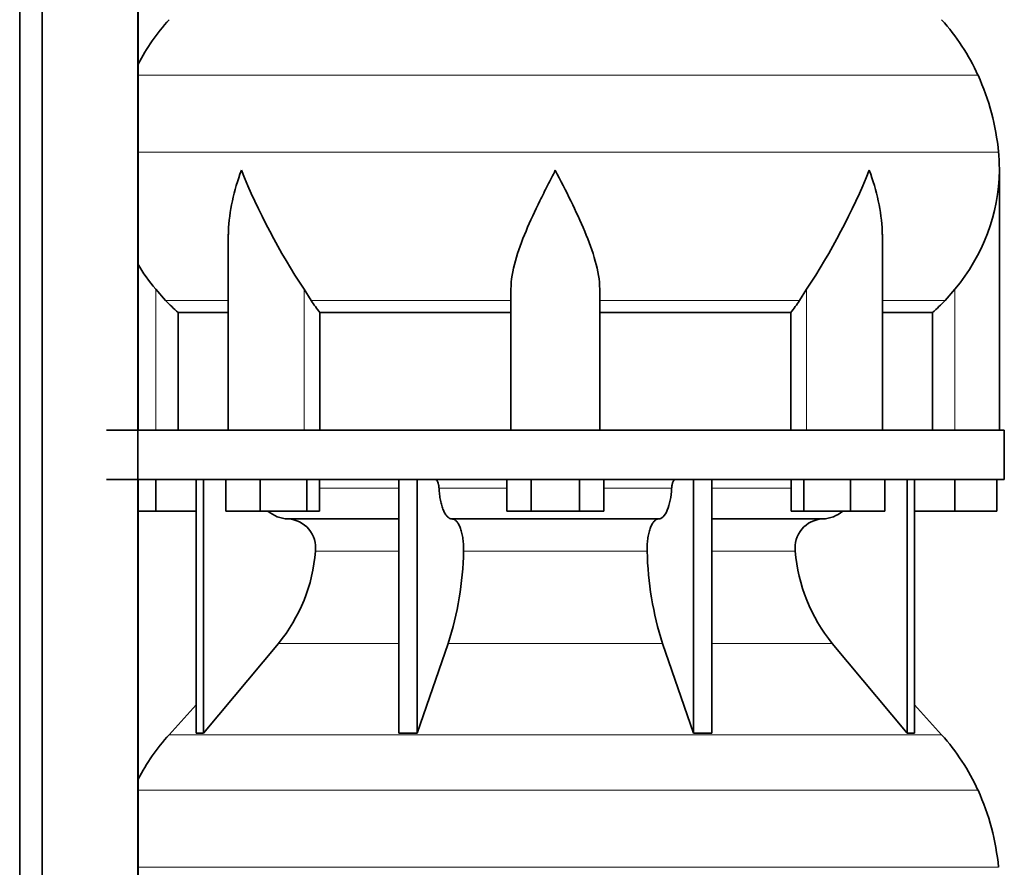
# Model space of a CAD drawing. Header units: millimetres. Extents: x 166 to 773, y -3911 to 2448.
# Tile 15 of 29: x 507 to 707, y -784 to -612. Entities that reach past the tile are written whole.
import ezdxf

# ---------------------------------------------------------------- set-up
doc = ezdxf.new("R2010")
doc.units = ezdxf.units.MM
doc.layers.add('LOW_134-19', color=7, linetype='Continuous')
doc.layers.add('VSI134_DIFFUSORE', color=7, linetype='Continuous')

# ---------------------------------------------------------------- blocks, each defined once
blk = doc.blocks.new('SE3')
at = {"layer": 'LOW_134-19', "color": 7, "linetype": 'Continuous', "lineweight": 35}
for p, q in [((507.09, -836.82), (507.09, 1934.68)), ((511.64, -836.82), (511.64, 1934.68)), ((531.03, 1934.68), (531.03, -836.82)), ((531.1, -560.32), (531.1, -695.32)), ((531.1, -705.32), (531.1, -836.82))]:
    blk.add_line(p, q, dxfattribs=at)
at = {"layer": 'VSI134_DIFFUSORE', "color": 4, "linetype": 'Continuous', "lineweight": 9}
for p, q in [((701.33, -623.33), (531.1, -623.33)), ((531.1, -638.96), (705.49, -638.96)), ((534.66, -695.32), (534.66, -666.72)), ((564.75, -695.32), (564.75, -666.72)), ((666.57, -695.32), (666.57, -666.72)), ((696.66, -695.32), (696.66, -666.72)), ((549.38, -669.02), (536.67, -669.02)), ((606.66, -669.02), (566.17, -669.02)), ((624.66, -669.02), (665.15, -669.02)), ((681.94, -669.02), (694.65, -669.02)), ((567.87, -707.09), (583.96, -707.09)), ((592.09, -707.09), (605.85, -707.09)), ((625.48, -707.09), (639.23, -707.09)), ((647.36, -707.09), (663.46, -707.09)), ((583.96, -719.86), (567.03, -719.86)), ((634.27, -719.86), (597.05, -719.86)), ((664.29, -719.86), (647.36, -719.86)), ((559.52, -738.56), (583.96, -738.56)), ((593.94, -738.56), (637.38, -738.56)), ((647.36, -738.56), (671.8, -738.56)), ((537.36, -757.07), (693.96, -757.07)), ((701.33, -768.33), (531.1, -768.33)), ((531.1, -783.96), (705.49, -783.96))]:
    blk.add_line(p, q, dxfattribs=at)
at = {"layer": 'VSI134_DIFFUSORE', "color": 7, "linetype": 'Continuous', "lineweight": 35}
for p, q in [((705.66, -695.32), (705.66, -642.58)), ((549.38, -655.96), (549.38, -695.32)), ((681.94, -695.32), (681.94, -655.96)), ((536.67, -669.02), (534.66, -666.72)), ((566.17, -669.02), (564.75, -666.72)), ((606.66, -695.32), (606.66, -666.72)), ((624.66, -695.32), (624.66, -666.72)), ((666.57, -666.72), (665.15, -669.02)), ((696.66, -666.72), (694.65, -669.02)), ((539.19, -671.46), (549.38, -671.46)), ((539.19, -695.32), (539.19, -671.46)), ((567.95, -671.46), (606.66, -671.46)), ((567.95, -695.32), (567.95, -671.46)), ((624.66, -671.46), (663.37, -671.46)), ((663.37, -671.46), (663.37, -695.32)), ((681.94, -671.46), (692.13, -671.46)), ((692.13, -671.46), (692.13, -695.32)), ((706.66, -695.32), (524.66, -695.32)), ((706.66, -705.32), (706.66, -695.32)), ((524.66, -705.32), (706.66, -705.32)), ((534.66, -711.72), (534.66, -705.32)), ((542.83, -705.32), (542.83, -756.77)), ((544.36, -705.32), (544.36, -756.77)), ((548.9, -711.72), (548.9, -705.32)), ((555.84, -711.72), (555.84, -705.32)), ((565.32, -711.72), (565.32, -705.32)), ((567.87, -711.72), (567.87, -705.32)), ((583.96, -705.32), (583.96, -756.77)), ((587.66, -705.32), (587.66, -756.77)), ((605.85, -711.72), (605.85, -705.32)), ((610.75, -711.72), (610.75, -705.32)), ((620.57, -711.72), (620.57, -705.32)), ((625.48, -711.72), (625.48, -705.32)), ((643.66, -705.32), (643.66, -756.77)), ((647.36, -705.32), (647.36, -756.77)), ((663.46, -711.72), (663.46, -705.32)), ((666, -711.72), (666, -705.32)), ((675.48, -711.72), (675.48, -705.32)), ((682.42, -711.72), (682.42, -705.32)), ((686.96, -705.32), (686.96, -756.77)), ((688.49, -705.32), (688.49, -756.77)), ((696.66, -711.72), (696.66, -705.32)), ((705.16, -711.72), (705.16, -705.32)), ((534.66, -711.72), (531.1, -711.72)), ((542.83, -711.72), (534.66, -711.72)), ((555.84, -711.72), (548.9, -711.72)), ((565.32, -711.72), (555.84, -711.72)), ((567.87, -711.72), (565.32, -711.72)), ((610.75, -711.72), (605.85, -711.72)), ((620.57, -711.72), (610.75, -711.72)), ((625.48, -711.72), (620.57, -711.72)), ((666, -711.72), (663.46, -711.72)), ((675.48, -711.72), (666, -711.72)), ((682.42, -711.72), (675.48, -711.72)), ((696.66, -711.72), (688.49, -711.72)), ((705.16, -711.72), (696.66, -711.72)), ((561.49, -713.32), (583.96, -713.32)), ((594.75, -713.32), (636.57, -713.32)), ((647.36, -713.32), (669.83, -713.32)), ((544.36, -756.77), (559.52, -738.56)), ((587.66, -756.77), (593.94, -738.56)), ((637.38, -738.56), (643.66, -756.77)), ((671.8, -738.56), (686.96, -756.77)), ((542.83, -751), (537.36, -757.07)), ((693.96, -757.07), (688.49, -751)), ((542.83, -756.77), (544.36, -756.77)), ((583.96, -756.77), (587.66, -756.77)), ((643.66, -756.77), (647.36, -756.77)), ((686.96, -756.77), (688.49, -756.77))]:
    blk.add_line(p, q, dxfattribs=at)
for centre, radius, start, end in [((570.06, -641.52), 44, 138, 152.3158), ((661.26, -641.52), 44, 24.4088, 42), ((656.71, -643.58), 49, 5.4174, 24.4088), ((667.16, -642.59), 38.5, 359.9861, 5.4174), ((677.84, -591.65), 135.74, 202.0412, 213.5763), ((553.48, -591.65), 135.74, 326.4237, 337.9588), ((666.97, -641.91), 38.7, 320.1094, 358.9842), ((564.35, -641.91), 38.7, 210.5496, 219.8906), ((599.28, -646.8), 39.88, 213.8582, 218.2062), ((632.04, -646.8), 39.88, 321.7938, 326.1418), ((561.72, -706.64), 6.68, 229.5852, 268.0094), ((669.6, -706.64), 6.68, 271.9979, 310.3729), ((561.2, -719.18), 5.87, 353.3223, 87.2173), ((670.1, -719.16), 5.85, 92.5772, 186.8833), ((533.73, -717.34), 33.4, 320.5472, 355.6594), ((532.09, -718.66), 64.97, 342.1602, 358.9354), ((700.74, -718.41), 66.48, 181.2569, 197.6475), ((697.7, -717.29), 33.51, 184.3996, 219.3938), ((570.06, -786.52), 44, 138, 152.3158), ((661.26, -786.52), 44, 24.4088, 42), ((656.71, -788.58), 49, 5.4174, 24.4088)]:
    blk.add_arc(centre, radius, start, end, dxfattribs=at)
for points, knots in [([(549.38, -655.97), (549.38, -655.65), (549.39, -655.32), (549.54, -650.95), (550.53, -646.74), (552.02, -642.59)], [0.4601729, 0.4601729, 0.4601729, 0.4601729, 0.5, 0.5, 1, 1, 1, 1]), ([(606.66, -666.72), (606.66, -664.89), (607.02, -662.95), (608.12, -659.01), (608.86, -657), (610.58, -652.9), (611.54, -650.86), (613.04, -647.78), (613.55, -646.75), (614.6, -644.68), (615.13, -643.62), (615.66, -642.59)], [0, 0, 0, 0, 0.25, 0.25, 0.5, 0.5, 0.75, 0.75, 0.875, 0.875, 1, 1, 1, 1]), ([(624.66, -666.72), (624.66, -664.89), (624.31, -662.99), (623.21, -659.03), (622.47, -657.02), (619.93, -650.95), (617.77, -646.74), (615.66, -642.59)], [0, 0, 0, 0, 0.25, 0.25, 0.5, 0.5, 1, 1, 1, 1]), ([(681.94, -655.97), (681.94, -655.65), (681.93, -655.32), (681.78, -650.95), (680.79, -646.74), (679.3, -642.59)], [0.4601729, 0.4601729, 0.4601729, 0.4601729, 0.5, 0.5, 1, 1, 1, 1]), ([(591.33, -705.32), (591.37, -705.32), (591.42, -705.33), (591.51, -705.37), (591.56, -705.4), (591.69, -705.53), (591.77, -705.66), (591.91, -705.99), (591.96, -706.18), (592.05, -706.61), (592.08, -706.85), (592.09, -707.09)], [0, 0, 0, 0, 0.125, 0.125, 0.25, 0.25, 0.5, 0.5, 0.75, 0.75, 1, 1, 1, 1]), ([(639.23, -707.09), (639.24, -706.85), (639.27, -706.62), (639.33, -706.29), (639.36, -706.19), (639.42, -706), (639.45, -705.91), (639.52, -705.74), (639.56, -705.67), (639.63, -705.55), (639.68, -705.49), (639.76, -705.4), (639.81, -705.37), (639.9, -705.33), (639.95, -705.32), (639.99, -705.32)], [0, 0, 0, 0, 0.25, 0.25, 0.375, 0.375, 0.5, 0.5, 0.625, 0.625, 0.75, 0.75, 0.875, 0.875, 1, 1, 1, 1]), ([(594.75, -713.32), (594.59, -713.32), (594.43, -713.28), (594.19, -713.16), (594.11, -713.11), (593.95, -713), (593.87, -712.93), (593.64, -712.71), (593.5, -712.52), (593.22, -712.07), (593.09, -711.82), (592.85, -711.26), (592.73, -710.94), (592.53, -710.27), (592.45, -709.91), (592.3, -709.16), (592.23, -708.76), (592.14, -707.94), (592.11, -707.52), (592.09, -707.09)], [0, 0, 0, 0, 0.125, 0.125, 0.1875, 0.1875, 0.25, 0.25, 0.375, 0.375, 0.5, 0.5, 0.625, 0.625, 0.75, 0.75, 0.875, 0.875, 1, 1, 1, 1]), ([(639.23, -707.09), (639.16, -708.8), (638.84, -710.4), (637.87, -712.67), (637.22, -713.32), (636.57, -713.32)], [0, 0, 0, 0, 0.5, 0.5, 1, 1, 1, 1]), ([(594.75, -713.32), (594.83, -713.32), (594.91, -713.33), (595.07, -713.37), (595.15, -713.4), (595.38, -713.53), (595.53, -713.66), (595.83, -714), (595.96, -714.2), (596.16, -714.56), (596.22, -714.69), (596.34, -714.97), (596.4, -715.12), (596.56, -715.58), (596.65, -715.91), (596.78, -716.45), (596.81, -716.63), (596.88, -717.01), (596.91, -717.2), (596.99, -717.79), (597.02, -718.2), (597.06, -719.03), (597.06, -719.45), (597.05, -719.86)], [0, 0, 0, 0, 0.0625, 0.0625, 0.125, 0.125, 0.25, 0.25, 0.375, 0.375, 0.4375, 0.4375, 0.5, 0.5, 0.625, 0.625, 0.6875, 0.6875, 0.75, 0.75, 0.875, 0.875, 1, 1, 1, 1]), ([(634.27, -719.86), (634.26, -719.45), (634.26, -719.03), (634.29, -718.41), (634.3, -718.21), (634.34, -717.8), (634.36, -717.6), (634.44, -717.01), (634.5, -716.63), (634.63, -716.09), (634.67, -715.92), (634.77, -715.58), (634.87, -715.26), (634.98, -714.97), (635.1, -714.7), (635.16, -714.56), (635.36, -714.2), (635.5, -713.99), (635.79, -713.66), (635.94, -713.53), (636.25, -713.36), (636.41, -713.32), (636.57, -713.32)], [0, 0, 0, 0, 0.125, 0.125, 0.1875, 0.1875, 0.25, 0.25, 0.375, 0.375, 0.4375, 0.4375, 0.5, 0.5625, 0.5625, 0.625, 0.625, 0.75, 0.75, 0.875, 0.875, 1, 1, 1, 1])]:
    blk.add_open_spline(points, degree=3, knots=knots, dxfattribs=at)
for points in [[(539.19, -671.46), (538.32, -670.68), (537.48, -669.86), (536.67, -669.02)], [(694.65, -669.02), (693.84, -669.86), (693, -670.68), (692.13, -671.46)]]:
    blk.add_open_spline(points, degree=3, dxfattribs=at)

msp = doc.modelspace()

# ---------------------------------------------------------------- block references
msp.add_blockref('SE3', (0, 0))

doc.saveas('drawing.dxf')
